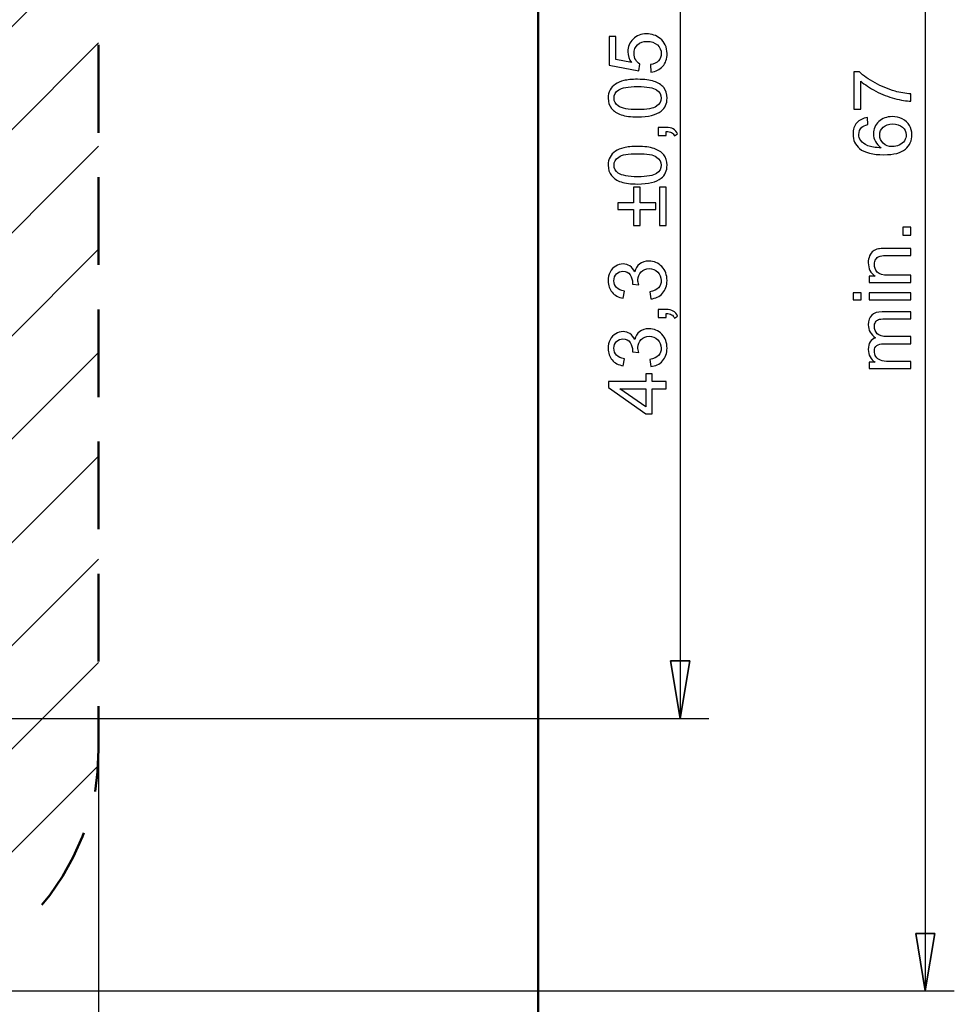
# Model space of a CAD drawing. Header units: centimetres. Extents: x -94 to 21, y -30 to 196.
# Tile 104 of 143: x -4.29 to -0.22, y 21.53 to 25.81. Entities that reach past the tile are written whole.
import ezdxf

# ---------------------------------------------------------------- set-up
doc = ezdxf.new("R2010")
doc.units = ezdxf.units.CM
doc.header["$MEASUREMENT"] = 0
doc.layers.add('Ebene 1', color=7, linetype='Continuous')

msp = doc.modelspace()

# ---------------------------------------------------------------- linework, layer by layer
at = {"layer": 'Ebene 1', "lineweight": 50}
msp.add_open_spline([(-2.03463, 19.70982), (-2.03463, 19.70982), (-2.03463, 30.16827), (-2.03463, 30.16827)], degree=3, dxfattribs=at)
at = {"layer": 'Ebene 1', "lineweight": 25}
for points in [[(-0.35188, 28.28867), (-0.35188, 28.28867), (-0.35188, 21.58942), (-0.35188, 21.58942)], [(-3.94598, 22.63929), (-3.94598, 22.63929), (-3.94598, 17.34762), (-3.94598, 17.34762)], [(-0.35188, 21.58942), (-0.35188, 21.58942), (-0.3921, 21.83919), (-0.3921, 21.83919)], [(-0.3921, 21.83919), (-0.3921, 21.83919), (-0.30955, 21.83919), (-0.30955, 21.83919)], [(-0.30955, 21.83919), (-0.30955, 21.83919), (-0.35188, 21.58942), (-0.35188, 21.58942)], [(-4.99585, 21.58942), (-4.99585, 21.58942), (-0.22488, 21.58942), (-0.22488, 21.58942)]]:
    msp.add_open_spline(points, degree=3, dxfattribs=at)
at = {"layer": 'Ebene 1', "color": 252, "lineweight": 25}
for points in [[(-1.41657, 27.10334), (-1.41657, 27.10334), (-1.41657, 22.77475), (-1.41657, 22.77475)], [(-1.41657, 22.77475), (-1.41657, 22.77475), (-1.4589, 23.02452), (-1.4589, 23.02452)], [(-1.4589, 23.02452), (-1.4589, 23.02452), (-1.37423, 23.02452), (-1.37423, 23.02452)], [(-1.37423, 23.02452), (-1.37423, 23.02452), (-1.41657, 22.77475), (-1.41657, 22.77475)], [(-6.14943, 22.77475), (-6.14943, 22.77475), (-1.29168, 22.77475), (-1.29168, 22.77475)]]:
    msp.add_open_spline(points, degree=3, dxfattribs=at)
at = {"layer": 'Ebene 1', "color": 1, "lineweight": 35}
for points in [[(-5.1292, 25.42482), (-5.1292, 25.42482), (-3.94598, 26.61015), (-3.94598, 26.61015)], [(-5.1292, 24.97609), (-5.1292, 24.97609), (-3.94598, 26.16142), (-3.94598, 26.16142)], [(-5.1292, 24.52735), (-5.1292, 24.52735), (-3.94598, 25.71269), (-3.94598, 25.71269)], [(-5.1292, 24.07862), (-5.1292, 24.07862), (-3.94598, 25.26395), (-3.94598, 25.26395)], [(-5.14613, 23.61295), (-5.14613, 23.61295), (-3.94598, 24.81522), (-3.94598, 24.81522)], [(-6.72305, 21.58942), (-6.72305, 21.58942), (-3.94598, 24.36649), (-3.94598, 24.36649)], [(-6.2722, 21.58942), (-6.2722, 21.58942), (-3.94598, 23.91564), (-3.94598, 23.91564)], [(-5.82347, 21.58942), (-5.82347, 21.58942), (-3.94598, 23.4669), (-3.94598, 23.4669)], [(-5.37473, 21.58942), (-5.37473, 21.58942), (-3.94598, 23.01817), (-3.94598, 23.01817)], [(-4.92388, 21.59154), (-4.92388, 21.59154), (-3.9481, 22.56732), (-3.9481, 22.56732)]]:
    msp.add_open_spline(points, degree=3, dxfattribs=at)
at = {"layer": 'Ebene 1', "color": 252}
for points, knots in [([(-1.54384, 25.58609), (-1.54384, 25.58609), (-1.5463, 25.61834), (-1.5463, 25.61834), (-1.53058, 25.62073), (-1.51878, 25.62628), (-1.51084, 25.63493), (-1.50295, 25.64357), (-1.49898, 25.65415), (-1.49898, 25.66659), (-1.49898, 25.6816), (-1.50459, 25.69416), (-1.51575, 25.70438), (-1.52696, 25.71455), (-1.5418, 25.71963), (-1.56026, 25.71963), (-1.57784, 25.71963), (-1.59169, 25.71478), (-1.60185, 25.70503), (-1.61202, 25.69527), (-1.6171, 25.68236), (-1.6171, 25.6663), (-1.6171, 25.65631), (-1.61482, 25.64737), (-1.61026, 25.63943), (-1.60571, 25.63154), (-1.59981, 25.62535), (-1.59256, 25.62079), (-1.59256, 25.62079), (-1.59677, 25.5917), (-1.59677, 25.5917), (-1.59677, 25.5917), (-1.72575, 25.61588), (-1.72575, 25.61588), (-1.72575, 25.61588), (-1.72575, 25.74031), (-1.72575, 25.74031), (-1.72575, 25.74031), (-1.69631, 25.74031), (-1.69631, 25.74031), (-1.69631, 25.74031), (-1.69631, 25.64048), (-1.69631, 25.64048), (-1.69631, 25.64048), (-1.62861, 25.6271), (-1.62861, 25.6271), (-1.63918, 25.64211), (-1.64444, 25.65789), (-1.64444, 25.67436), (-1.64444, 25.69621), (-1.63684, 25.71467), (-1.62166, 25.72968), (-1.60647, 25.74469), (-1.58696, 25.75224), (-1.56312, 25.75224), (-1.5404, 25.75224), (-1.52077, 25.74563), (-1.50424, 25.73242), (-1.48391, 25.71636), (-1.47374, 25.6944), (-1.47374, 25.66659), (-1.47374, 25.64381), (-1.48017, 25.62523), (-1.49296, 25.6108), (-1.50576, 25.59637), (-1.5227, 25.58814), (-1.54384, 25.58609)], [0, 0, 0, 0, 0.0454545, 0.0454545, 0.0454545, 0.0909091, 0.0909091, 0.0909091, 0.1363636, 0.1363636, 0.1363636, 0.1818182, 0.1818182, 0.1818182, 0.2272727, 0.2272727, 0.2272727, 0.2727273, 0.2727273, 0.2727273, 0.3181818, 0.3181818, 0.3181818, 0.3636364, 0.3636364, 0.3636364, 0.4090909, 0.4090909, 0.4090909, 0.4545455, 0.4545455, 0.4545455, 0.5, 0.5, 0.5, 0.5454545, 0.5454545, 0.5454545, 0.5909091, 0.5909091, 0.5909091, 0.6363636, 0.6363636, 0.6363636, 0.6818182, 0.6818182, 0.6818182, 0.7272727, 0.7272727, 0.7272727, 0.7727273, 0.7727273, 0.7727273, 0.8181818, 0.8181818, 0.8181818, 0.8636364, 0.8636364, 0.8636364, 0.9090909, 0.9090909, 0.9090909, 0.9545455, 0.9545455, 0.9545455, 1, 1, 1, 1]), ([(-1.60179, 25.39128), (-1.63141, 25.39128), (-1.65536, 25.39432), (-1.67347, 25.40039), (-1.69164, 25.40653), (-1.7056, 25.41558), (-1.71536, 25.42762), (-1.72511, 25.43959), (-1.72996, 25.45472), (-1.72996, 25.47295), (-1.72996, 25.48638), (-1.72727, 25.49818), (-1.72184, 25.50841), (-1.71641, 25.51857), (-1.70858, 25.52698), (-1.69836, 25.53353), (-1.68819, 25.54007), (-1.67575, 25.54521), (-1.66109, 25.54895), (-1.64642, 25.55274), (-1.62662, 25.55462), (-1.60179, 25.55462), (-1.57235, 25.55462), (-1.54852, 25.55158), (-1.53041, 25.54556), (-1.51224, 25.53954), (-1.49828, 25.53049), (-1.48847, 25.51845), (-1.47865, 25.50648), (-1.47374, 25.49129), (-1.47374, 25.47295), (-1.47374, 25.44882), (-1.48233, 25.42984), (-1.49956, 25.41605), (-1.52059, 25.39952), (-1.55465, 25.39128), (-1.60179, 25.39128)], [0, 0, 0, 0, 0.0833333, 0.0833333, 0.0833333, 0.1666667, 0.1666667, 0.1666667, 0.25, 0.25, 0.25, 0.3333333, 0.3333333, 0.3333333, 0.4166667, 0.4166667, 0.4166667, 0.5, 0.5, 0.5, 0.5833333, 0.5833333, 0.5833333, 0.6666667, 0.6666667, 0.6666667, 0.75, 0.75, 0.75, 0.8333333, 0.8333333, 0.8333333, 0.9166667, 0.9166667, 0.9166667, 1, 1, 1, 1]), ([(-1.60168, 25.42283), (-1.56038, 25.42283), (-1.53292, 25.42762), (-1.51937, 25.43725), (-1.50576, 25.44689), (-1.49898, 25.45881), (-1.49898, 25.47295), (-1.49898, 25.48708), (-1.50581, 25.499), (-1.51943, 25.50864), (-1.5331, 25.51828), (-1.56049, 25.52307), (-1.60168, 25.52307), (-1.64298, 25.52307), (-1.67043, 25.51828), (-1.68399, 25.50864), (-1.6976, 25.49906), (-1.70437, 25.48703), (-1.70437, 25.4726), (-1.70437, 25.45846), (-1.69836, 25.44713), (-1.68638, 25.43866), (-1.67113, 25.42808), (-1.64286, 25.42283), (-1.60168, 25.42283)], [0, 0, 0, 0, 0.125, 0.125, 0.125, 0.25, 0.25, 0.25, 0.375, 0.375, 0.375, 0.5, 0.5, 0.5, 0.625, 0.625, 0.625, 0.75, 0.75, 0.75, 0.875, 0.875, 0.875, 1, 1, 1, 1]), ([(-1.47795, 25.3105), (-1.47795, 25.3105), (-1.513, 25.3105), (-1.513, 25.3105), (-1.513, 25.3105), (-1.513, 25.34555), (-1.513, 25.34555), (-1.513, 25.34555), (-1.47795, 25.34555), (-1.47795, 25.34555), (-1.46504, 25.34555), (-1.45458, 25.34328), (-1.44664, 25.33866), (-1.43869, 25.3341), (-1.4325, 25.3268), (-1.42818, 25.31681), (-1.42818, 25.31681), (-1.4415, 25.3084), (-1.4415, 25.3084), (-1.44436, 25.31494), (-1.44857, 25.31973), (-1.45406, 25.32277), (-1.45961, 25.32587), (-1.46755, 25.32762), (-1.47795, 25.32797), (-1.47795, 25.32797), (-1.47795, 25.3105), (-1.47795, 25.3105)], [0, 0, 0, 0, 0.1111111, 0.1111111, 0.1111111, 0.2222222, 0.2222222, 0.2222222, 0.3333333, 0.3333333, 0.3333333, 0.4444444, 0.4444444, 0.4444444, 0.5555556, 0.5555556, 0.5555556, 0.6666667, 0.6666667, 0.6666667, 0.7777778, 0.7777778, 0.7777778, 0.8888889, 0.8888889, 0.8888889, 1, 1, 1, 1]), ([(-1.60179, 25.09922), (-1.63141, 25.09922), (-1.65536, 25.10226), (-1.67347, 25.10833), (-1.69164, 25.11447), (-1.7056, 25.12352), (-1.71536, 25.13556), (-1.72511, 25.14753), (-1.72996, 25.16267), (-1.72996, 25.1809), (-1.72996, 25.19433), (-1.72727, 25.20613), (-1.72184, 25.21636), (-1.71641, 25.22652), (-1.70858, 25.23493), (-1.69836, 25.24148), (-1.68819, 25.24802), (-1.67575, 25.25316), (-1.66109, 25.2569), (-1.64642, 25.26069), (-1.62662, 25.26256), (-1.60179, 25.26256), (-1.57235, 25.26256), (-1.54852, 25.25953), (-1.53041, 25.25351), (-1.51224, 25.24749), (-1.49828, 25.23844), (-1.48847, 25.2264), (-1.47865, 25.21443), (-1.47374, 25.19924), (-1.47374, 25.1809), (-1.47374, 25.15677), (-1.48233, 25.13778), (-1.49956, 25.12399), (-1.52059, 25.10746), (-1.55465, 25.09922), (-1.60179, 25.09922)], [0, 0, 0, 0, 0.0833333, 0.0833333, 0.0833333, 0.1666667, 0.1666667, 0.1666667, 0.25, 0.25, 0.25, 0.3333333, 0.3333333, 0.3333333, 0.4166667, 0.4166667, 0.4166667, 0.5, 0.5, 0.5, 0.5833333, 0.5833333, 0.5833333, 0.6666667, 0.6666667, 0.6666667, 0.75, 0.75, 0.75, 0.8333333, 0.8333333, 0.8333333, 0.9166667, 0.9166667, 0.9166667, 1, 1, 1, 1]), ([(-1.60168, 25.13077), (-1.56038, 25.13077), (-1.53292, 25.13556), (-1.51937, 25.14519), (-1.50576, 25.15483), (-1.49898, 25.16676), (-1.49898, 25.1809), (-1.49898, 25.19503), (-1.50581, 25.20695), (-1.51943, 25.21659), (-1.5331, 25.22623), (-1.56049, 25.23102), (-1.60168, 25.23102), (-1.64298, 25.23102), (-1.67043, 25.22623), (-1.68399, 25.21659), (-1.6976, 25.20701), (-1.70437, 25.19498), (-1.70437, 25.18055), (-1.70437, 25.16641), (-1.69836, 25.15507), (-1.68638, 25.1466), (-1.67113, 25.13602), (-1.64286, 25.13077), (-1.60168, 25.13077)], [0, 0, 0, 0, 0.125, 0.125, 0.125, 0.25, 0.25, 0.25, 0.375, 0.375, 0.375, 0.5, 0.5, 0.5, 0.625, 0.625, 0.625, 0.75, 0.75, 0.75, 0.875, 0.875, 0.875, 1, 1, 1, 1]), ([(-1.52246, 24.98765), (-1.52246, 24.98765), (-1.59116, 24.98765), (-1.59116, 24.98765), (-1.59116, 24.98765), (-1.59116, 24.91929), (-1.59116, 24.91929), (-1.59116, 24.91929), (-1.6199, 24.91929), (-1.6199, 24.91929), (-1.6199, 24.91929), (-1.6199, 24.98765), (-1.6199, 24.98765), (-1.6199, 24.98765), (-1.68825, 24.98765), (-1.68825, 24.98765), (-1.68825, 24.98765), (-1.68825, 25.01674), (-1.68825, 25.01674), (-1.68825, 25.01674), (-1.6199, 25.01674), (-1.6199, 25.01674), (-1.6199, 25.01674), (-1.6199, 25.08509), (-1.6199, 25.08509), (-1.6199, 25.08509), (-1.59116, 25.08509), (-1.59116, 25.08509), (-1.59116, 25.08509), (-1.59116, 25.01674), (-1.59116, 25.01674), (-1.59116, 25.01674), (-1.52246, 25.01674), (-1.52246, 25.01674), (-1.52246, 25.01674), (-1.52246, 24.98765), (-1.52246, 24.98765)], [0, 0, 0, 0, 0.0833333, 0.0833333, 0.0833333, 0.1666667, 0.1666667, 0.1666667, 0.25, 0.25, 0.25, 0.3333333, 0.3333333, 0.3333333, 0.4166667, 0.4166667, 0.4166667, 0.5, 0.5, 0.5, 0.5833333, 0.5833333, 0.5833333, 0.6666667, 0.6666667, 0.6666667, 0.75, 0.75, 0.75, 0.8333333, 0.8333333, 0.8333333, 0.9166667, 0.9166667, 0.9166667, 1, 1, 1, 1]), ([(-1.47795, 25.08509), (-1.47795, 25.08509), (-1.47795, 24.91929), (-1.47795, 24.91929), (-1.47795, 24.91929), (-1.50669, 24.91929), (-1.50669, 24.91929), (-1.50669, 24.91929), (-1.50669, 25.08509), (-1.50669, 25.08509), (-1.50669, 25.08509), (-1.47795, 25.08509), (-1.47795, 25.08509)], [0, 0, 0, 0, 0.25, 0.25, 0.25, 0.5, 0.5, 0.5, 0.75, 0.75, 0.75, 1, 1, 1, 1]), ([(-1.54455, 24.59924), (-1.54455, 24.59924), (-1.54875, 24.63009), (-1.54875, 24.63009), (-1.53123, 24.63365), (-1.51861, 24.63961), (-1.5109, 24.64808), (-1.50319, 24.65655), (-1.49933, 24.66695), (-1.49933, 24.67927), (-1.49933, 24.69388), (-1.50435, 24.7062), (-1.5144, 24.71613), (-1.52445, 24.72606), (-1.53689, 24.73103), (-1.55173, 24.73103), (-1.56587, 24.73103), (-1.57755, 24.72641), (-1.58678, 24.71713), (-1.59595, 24.7079), (-1.60057, 24.69615), (-1.60057, 24.68184), (-1.60057, 24.676), (-1.5994, 24.66876), (-1.59712, 24.66005), (-1.59712, 24.66005), (-1.62411, 24.6635), (-1.62411, 24.6635), (-1.62387, 24.66554), (-1.62376, 24.66724), (-1.62376, 24.66846), (-1.62376, 24.68167), (-1.6272, 24.69347), (-1.63404, 24.70404), (-1.64087, 24.71456), (-1.65139, 24.71981), (-1.66558, 24.71981), (-1.67686, 24.71981), (-1.68621, 24.71596), (-1.69362, 24.7083), (-1.70104, 24.70065), (-1.70472, 24.69078), (-1.70472, 24.67869), (-1.70472, 24.66665), (-1.70093, 24.65666), (-1.69333, 24.64866), (-1.68574, 24.64066), (-1.67435, 24.63552), (-1.65916, 24.63324), (-1.65916, 24.63324), (-1.66477, 24.6024), (-1.66477, 24.6024), (-1.68545, 24.60619), (-1.70151, 24.61472), (-1.7129, 24.6281), (-1.72429, 24.64142), (-1.72996, 24.65807), (-1.72996, 24.67793), (-1.72996, 24.6916), (-1.72704, 24.70422), (-1.72114, 24.71572), (-1.7153, 24.72729), (-1.70729, 24.73611), (-1.69719, 24.74219), (-1.68702, 24.74832), (-1.67627, 24.75136), (-1.66488, 24.75136), (-1.65408, 24.75136), (-1.64426, 24.74844), (-1.63538, 24.74265), (-1.6265, 24.73681), (-1.61944, 24.72817), (-1.61418, 24.71678), (-1.61079, 24.73161), (-1.60366, 24.74312), (-1.59286, 24.75136), (-1.58211, 24.75955), (-1.56855, 24.76364), (-1.55237, 24.76364), (-1.53047, 24.76364), (-1.51183, 24.75562), (-1.49658, 24.73967), (-1.48134, 24.72367), (-1.47374, 24.70346), (-1.47374, 24.67904), (-1.47374, 24.65702), (-1.48035, 24.63873), (-1.49349, 24.62418), (-1.50663, 24.60958), (-1.52363, 24.60129), (-1.54455, 24.59924)], [0, 0, 0, 0, 0.0333333, 0.0333333, 0.0333333, 0.0666667, 0.0666667, 0.0666667, 0.1, 0.1, 0.1, 0.1333333, 0.1333333, 0.1333333, 0.1666667, 0.1666667, 0.1666667, 0.2, 0.2, 0.2, 0.2333333, 0.2333333, 0.2333333, 0.2666667, 0.2666667, 0.2666667, 0.3, 0.3, 0.3, 0.3333333, 0.3333333, 0.3333333, 0.3666667, 0.3666667, 0.3666667, 0.4, 0.4, 0.4, 0.4333333, 0.4333333, 0.4333333, 0.4666667, 0.4666667, 0.4666667, 0.5, 0.5, 0.5, 0.5333333, 0.5333333, 0.5333333, 0.5666667, 0.5666667, 0.5666667, 0.6, 0.6, 0.6, 0.6333333, 0.6333333, 0.6333333, 0.6666667, 0.6666667, 0.6666667, 0.7, 0.7, 0.7, 0.7333333, 0.7333333, 0.7333333, 0.7666667, 0.7666667, 0.7666667, 0.8, 0.8, 0.8, 0.8333333, 0.8333333, 0.8333333, 0.8666667, 0.8666667, 0.8666667, 0.9, 0.9, 0.9, 0.9333333, 0.9333333, 0.9333333, 0.9666667, 0.9666667, 0.9666667, 1, 1, 1, 1]), ([(-1.47795, 24.51846), (-1.47795, 24.51846), (-1.513, 24.51846), (-1.513, 24.51846), (-1.513, 24.51846), (-1.513, 24.55351), (-1.513, 24.55351), (-1.513, 24.55351), (-1.47795, 24.55351), (-1.47795, 24.55351), (-1.46504, 24.55351), (-1.45458, 24.55124), (-1.44664, 24.54662), (-1.43869, 24.54206), (-1.4325, 24.53476), (-1.42818, 24.52477), (-1.42818, 24.52477), (-1.4415, 24.51636), (-1.4415, 24.51636), (-1.44436, 24.5229), (-1.44857, 24.52769), (-1.45406, 24.53073), (-1.45961, 24.53383), (-1.46755, 24.53558), (-1.47795, 24.53593), (-1.47795, 24.53593), (-1.47795, 24.51846), (-1.47795, 24.51846)], [0, 0, 0, 0, 0.1111111, 0.1111111, 0.1111111, 0.2222222, 0.2222222, 0.2222222, 0.3333333, 0.3333333, 0.3333333, 0.4444444, 0.4444444, 0.4444444, 0.5555556, 0.5555556, 0.5555556, 0.6666667, 0.6666667, 0.6666667, 0.7777778, 0.7777778, 0.7777778, 0.8888889, 0.8888889, 0.8888889, 1, 1, 1, 1]), ([(-1.54455, 24.30508), (-1.54455, 24.30508), (-1.54875, 24.33593), (-1.54875, 24.33593), (-1.53123, 24.33949), (-1.51861, 24.34545), (-1.5109, 24.35392), (-1.50319, 24.3624), (-1.49933, 24.3728), (-1.49933, 24.38512), (-1.49933, 24.39973), (-1.50435, 24.41205), (-1.5144, 24.42198), (-1.52445, 24.43191), (-1.53689, 24.43688), (-1.55173, 24.43688), (-1.56587, 24.43688), (-1.57755, 24.43226), (-1.58678, 24.42298), (-1.59595, 24.41375), (-1.60057, 24.402), (-1.60057, 24.38769), (-1.60057, 24.38185), (-1.5994, 24.37461), (-1.59712, 24.3659), (-1.59712, 24.3659), (-1.62411, 24.36935), (-1.62411, 24.36935), (-1.62387, 24.37139), (-1.62376, 24.37309), (-1.62376, 24.37431), (-1.62376, 24.38752), (-1.6272, 24.39932), (-1.63404, 24.40989), (-1.64087, 24.42041), (-1.65139, 24.42566), (-1.66558, 24.42566), (-1.67686, 24.42566), (-1.68621, 24.42181), (-1.69362, 24.41415), (-1.70104, 24.4065), (-1.70472, 24.39663), (-1.70472, 24.38454), (-1.70472, 24.3725), (-1.70093, 24.36251), (-1.69333, 24.3545), (-1.68574, 24.3465), (-1.67435, 24.34136), (-1.65916, 24.33908), (-1.65916, 24.33908), (-1.66477, 24.30824), (-1.66477, 24.30824), (-1.68545, 24.31203), (-1.70151, 24.32056), (-1.7129, 24.33394), (-1.72429, 24.34726), (-1.72996, 24.36392), (-1.72996, 24.38378), (-1.72996, 24.39745), (-1.72704, 24.41007), (-1.72114, 24.42157), (-1.7153, 24.43314), (-1.70729, 24.44196), (-1.69719, 24.44804), (-1.68702, 24.45417), (-1.67627, 24.45721), (-1.66488, 24.45721), (-1.65408, 24.45721), (-1.64426, 24.45429), (-1.63538, 24.4485), (-1.6265, 24.44266), (-1.61944, 24.43402), (-1.61418, 24.42263), (-1.61079, 24.43746), (-1.60366, 24.44897), (-1.59286, 24.45721), (-1.58211, 24.46539), (-1.56855, 24.46948), (-1.55237, 24.46948), (-1.53047, 24.46948), (-1.51183, 24.46147), (-1.49658, 24.44552), (-1.48134, 24.42952), (-1.47374, 24.40931), (-1.47374, 24.38489), (-1.47374, 24.36287), (-1.48035, 24.34457), (-1.49349, 24.33002), (-1.50663, 24.31542), (-1.52363, 24.30713), (-1.54455, 24.30508)], [0, 0, 0, 0, 0.0333333, 0.0333333, 0.0333333, 0.0666667, 0.0666667, 0.0666667, 0.1, 0.1, 0.1, 0.1333333, 0.1333333, 0.1333333, 0.1666667, 0.1666667, 0.1666667, 0.2, 0.2, 0.2, 0.2333333, 0.2333333, 0.2333333, 0.2666667, 0.2666667, 0.2666667, 0.3, 0.3, 0.3, 0.3333333, 0.3333333, 0.3333333, 0.3666667, 0.3666667, 0.3666667, 0.4, 0.4, 0.4, 0.4333333, 0.4333333, 0.4333333, 0.4666667, 0.4666667, 0.4666667, 0.5, 0.5, 0.5, 0.5333333, 0.5333333, 0.5333333, 0.5666667, 0.5666667, 0.5666667, 0.6, 0.6, 0.6, 0.6333333, 0.6333333, 0.6333333, 0.6666667, 0.6666667, 0.6666667, 0.7, 0.7, 0.7, 0.7333333, 0.7333333, 0.7333333, 0.7666667, 0.7666667, 0.7666667, 0.8, 0.8, 0.8, 0.8333333, 0.8333333, 0.8333333, 0.8666667, 0.8666667, 0.8666667, 0.9, 0.9, 0.9, 0.9333333, 0.9333333, 0.9333333, 0.9666667, 0.9666667, 0.9666667, 1, 1, 1, 1]), ([(-1.47795, 24.20877), (-1.47795, 24.20877), (-1.53789, 24.20877), (-1.53789, 24.20877), (-1.53789, 24.20877), (-1.53789, 24.09976), (-1.53789, 24.09976), (-1.53789, 24.09976), (-1.56628, 24.09976), (-1.56628, 24.09976), (-1.56628, 24.09976), (-1.72891, 24.21438), (-1.72891, 24.21438), (-1.72891, 24.21438), (-1.72891, 24.23962), (-1.72891, 24.23962), (-1.72891, 24.23962), (-1.56628, 24.23962), (-1.56628, 24.23962), (-1.56628, 24.23962), (-1.56628, 24.27361), (-1.56628, 24.27361), (-1.56628, 24.27361), (-1.53789, 24.27361), (-1.53789, 24.27361), (-1.53789, 24.27361), (-1.53789, 24.23962), (-1.53789, 24.23962), (-1.53789, 24.23962), (-1.47795, 24.23962), (-1.47795, 24.23962), (-1.47795, 24.23962), (-1.47795, 24.20877), (-1.47795, 24.20877)], [0, 0, 0, 0, 0.0909091, 0.0909091, 0.0909091, 0.1818182, 0.1818182, 0.1818182, 0.2727273, 0.2727273, 0.2727273, 0.3636364, 0.3636364, 0.3636364, 0.4545455, 0.4545455, 0.4545455, 0.5454545, 0.5454545, 0.5454545, 0.6363636, 0.6363636, 0.6363636, 0.7272727, 0.7272727, 0.7272727, 0.8181818, 0.8181818, 0.8181818, 0.9090909, 0.9090909, 0.9090909, 1, 1, 1, 1]), ([(-1.56628, 24.20877), (-1.56628, 24.20877), (-1.6792, 24.20877), (-1.6792, 24.20877), (-1.6792, 24.20877), (-1.56628, 24.13007), (-1.56628, 24.13007), (-1.56628, 24.13007), (-1.56628, 24.20877), (-1.56628, 24.20877)], [0, 0, 0, 0, 0.3333333, 0.3333333, 0.3333333, 0.6666667, 0.6666667, 0.6666667, 1, 1, 1, 1]), ([(-1.37423, 23.02452), (-1.37423, 23.02452), (-1.41657, 22.77475), (-1.41657, 22.77475), (-1.41657, 22.77475), (-1.4589, 23.02452), (-1.4589, 23.02452), (-1.4589, 23.02452), (-1.37423, 23.02452), (-1.37423, 23.02452)], [0, 0, 0, 0, 0.3333333, 0.3333333, 0.3333333, 0.6666667, 0.6666667, 0.6666667, 1, 1, 1, 1])]:
    msp.add_open_spline(points, degree=3, knots=knots, dxfattribs=at)
at = {"layer": 'Ebene 1', "color": 1, "lineweight": 50}
for points in [[(-3.94598, 25.3211), (-3.94598, 25.3211), (-3.94598, 25.70422), (-3.94598, 25.70422)], [(-3.94598, 24.74749), (-3.94598, 24.74749), (-3.94598, 25.12849), (-3.94598, 25.12849)], [(-3.94598, 24.17175), (-3.94598, 24.17175), (-3.94598, 24.55275), (-3.94598, 24.55275)], [(-3.94598, 23.59814), (-3.94598, 23.59814), (-3.94598, 23.97914), (-3.94598, 23.97914)], [(-3.94598, 23.0224), (-3.94598, 23.0224), (-3.94598, 23.4034), (-3.94598, 23.4034)], [(-3.94598, 22.63929), (-3.94598, 22.63929), (-3.94598, 22.82767), (-3.94598, 22.82767)], [(-3.95022, 22.54192), (-3.95022, 22.54192), (-3.94598, 22.63929), (-3.94598, 22.63929)], [(-3.9608, 22.45725), (-3.9608, 22.45725), (-3.95022, 22.54192), (-3.95022, 22.54192)], [(-4.01583, 22.2604), (-4.01583, 22.2604), (-4.00948, 22.27734), (-4.00948, 22.27734)], [(-4.05605, 22.1715), (-4.05605, 22.1715), (-4.01583, 22.2604), (-4.01583, 22.2604)], [(-4.10262, 22.08684), (-4.10262, 22.08684), (-4.05605, 22.1715), (-4.05605, 22.1715)], [(-4.15765, 22.0064), (-4.15765, 22.0064), (-4.10262, 22.08684), (-4.10262, 22.08684)], [(-4.19152, 21.96407), (-4.19152, 21.96407), (-4.15765, 22.0064), (-4.15765, 22.0064)]]:
    msp.add_open_spline(points, degree=3, dxfattribs=at)
at = {"layer": 'Ebene 1'}
for points, knots in [([(-0.63163, 25.42439), (-0.63163, 25.42439), (-0.66107, 25.42439), (-0.66107, 25.42439), (-0.66107, 25.42439), (-0.66107, 25.58669), (-0.66107, 25.58669), (-0.66107, 25.58669), (-0.63724, 25.58669), (-0.63724, 25.58669), (-0.62024, 25.57074), (-0.59763, 25.55485), (-0.56942, 25.53919), (-0.5412, 25.52348), (-0.51217, 25.51139), (-0.48232, 25.5028), (-0.46135, 25.49666), (-0.43827, 25.49269), (-0.41327, 25.491), (-0.41327, 25.491), (-0.41327, 25.45944), (-0.41327, 25.45944), (-0.43301, 25.45979), (-0.45691, 25.46365), (-0.48489, 25.47107), (-0.51293, 25.4785), (-0.53992, 25.48907), (-0.56591, 25.50292), (-0.59191, 25.51676), (-0.61381, 25.53148), (-0.63163, 25.54708), (-0.63163, 25.54708), (-0.63163, 25.42439), (-0.63163, 25.42439)], [0, 0, 0, 0, 0.0909091, 0.0909091, 0.0909091, 0.1818182, 0.1818182, 0.1818182, 0.2727273, 0.2727273, 0.2727273, 0.3636364, 0.3636364, 0.3636364, 0.4545455, 0.4545455, 0.4545455, 0.5454545, 0.5454545, 0.5454545, 0.6363636, 0.6363636, 0.6363636, 0.7272727, 0.7272727, 0.7272727, 0.8181818, 0.8181818, 0.8181818, 0.9090909, 0.9090909, 0.9090909, 1, 1, 1, 1]), ([(-0.60289, 25.38806), (-0.60289, 25.38806), (-0.60044, 25.35757), (-0.60044, 25.35757), (-0.61253, 25.35482), (-0.62135, 25.35091), (-0.62684, 25.34582), (-0.63566, 25.33747), (-0.64004, 25.32713), (-0.64004, 25.31486), (-0.64004, 25.30499), (-0.6373, 25.29623), (-0.63181, 25.28869), (-0.62474, 25.27899), (-0.61446, 25.27139), (-0.6009, 25.26573), (-0.58729, 25.26012), (-0.56796, 25.2572), (-0.5429, 25.25696), (-0.55417, 25.26438), (-0.56258, 25.27349), (-0.56802, 25.28425), (-0.57351, 25.295), (-0.57625, 25.30622), (-0.57625, 25.31802), (-0.57625, 25.33858), (-0.56866, 25.35611), (-0.55353, 25.37059), (-0.5384, 25.38502), (-0.51889, 25.39227), (-0.49488, 25.39227), (-0.47911, 25.39227), (-0.4645, 25.38888), (-0.45095, 25.3821), (-0.4374, 25.37527), (-0.42706, 25.36598), (-0.41987, 25.35406), (-0.41269, 25.3422), (-0.40906, 25.32871), (-0.40906, 25.31364), (-0.40906, 25.28799), (-0.41853, 25.26701), (-0.4374, 25.25077), (-0.45626, 25.23459), (-0.4874, 25.22647), (-0.53075, 25.22647), (-0.57923, 25.22647), (-0.61452, 25.23547), (-0.63654, 25.2534), (-0.6557, 25.26905), (-0.66528, 25.29015), (-0.66528, 25.31673), (-0.66528, 25.33648), (-0.65973, 25.35272), (-0.64869, 25.36534), (-0.63765, 25.37795), (-0.6224, 25.38555), (-0.60289, 25.38806)], [0, 0, 0, 0, 0.0526316, 0.0526316, 0.0526316, 0.1052632, 0.1052632, 0.1052632, 0.1578947, 0.1578947, 0.1578947, 0.2105263, 0.2105263, 0.2105263, 0.2631579, 0.2631579, 0.2631579, 0.3157895, 0.3157895, 0.3157895, 0.3684211, 0.3684211, 0.3684211, 0.4210526, 0.4210526, 0.4210526, 0.4736842, 0.4736842, 0.4736842, 0.5263158, 0.5263158, 0.5263158, 0.5789474, 0.5789474, 0.5789474, 0.6315789, 0.6315789, 0.6315789, 0.6842105, 0.6842105, 0.6842105, 0.7368421, 0.7368421, 0.7368421, 0.7894737, 0.7894737, 0.7894737, 0.8421053, 0.8421053, 0.8421053, 0.8947368, 0.8947368, 0.8947368, 0.9473684, 0.9473684, 0.9473684, 1, 1, 1, 1]), ([(-0.49459, 25.26187), (-0.48395, 25.26187), (-0.47379, 25.26415), (-0.46409, 25.26865), (-0.4544, 25.27314), (-0.44703, 25.27946), (-0.44195, 25.28747), (-0.43687, 25.29553), (-0.4343, 25.30406), (-0.4343, 25.31311), (-0.4343, 25.32625), (-0.43956, 25.33747), (-0.45007, 25.34676), (-0.46059, 25.35605), (-0.47484, 25.36072), (-0.49289, 25.36072), (-0.51024, 25.36072), (-0.52391, 25.35611), (-0.5339, 25.34693), (-0.54389, 25.33776), (-0.54891, 25.32608), (-0.54891, 25.31188), (-0.54891, 25.29798), (-0.54389, 25.28612), (-0.5339, 25.27642), (-0.52391, 25.26672), (-0.51083, 25.26187), (-0.49459, 25.26187)], [0, 0, 0, 0, 0.1111111, 0.1111111, 0.1111111, 0.2222222, 0.2222222, 0.2222222, 0.3333333, 0.3333333, 0.3333333, 0.4444444, 0.4444444, 0.4444444, 0.5555556, 0.5555556, 0.5555556, 0.6666667, 0.6666667, 0.6666667, 0.7777778, 0.7777778, 0.7777778, 0.8888889, 0.8888889, 0.8888889, 1, 1, 1, 1]), ([(-0.41327, 24.87687), (-0.41327, 24.87687), (-0.44832, 24.87687), (-0.44832, 24.87687), (-0.44832, 24.87687), (-0.44832, 24.91193), (-0.44832, 24.91193), (-0.44832, 24.91193), (-0.41327, 24.91193), (-0.41327, 24.91193), (-0.41327, 24.91193), (-0.41327, 24.87687), (-0.41327, 24.87687)], [0, 0, 0, 0, 0.25, 0.25, 0.25, 0.5, 0.5, 0.5, 0.75, 0.75, 0.75, 1, 1, 1, 1]), ([(-0.41327, 24.67119), (-0.41327, 24.67119), (-0.59518, 24.67119), (-0.59518, 24.67119), (-0.59518, 24.67119), (-0.59518, 24.69888), (-0.59518, 24.69888), (-0.59518, 24.69888), (-0.56936, 24.69888), (-0.56936, 24.69888), (-0.58916, 24.71221), (-0.59904, 24.73149), (-0.59904, 24.75667), (-0.59904, 24.76765), (-0.59705, 24.7777), (-0.59313, 24.78687), (-0.58922, 24.79604), (-0.58402, 24.80293), (-0.57765, 24.80749), (-0.57129, 24.81205), (-0.56369, 24.81526), (-0.55493, 24.81707), (-0.54921, 24.81818), (-0.53922, 24.81876), (-0.52496, 24.81876), (-0.52496, 24.81876), (-0.41327, 24.81876), (-0.41327, 24.81876), (-0.41327, 24.81876), (-0.41327, 24.78792), (-0.41327, 24.78792), (-0.41327, 24.78792), (-0.52379, 24.78792), (-0.52379, 24.78792), (-0.53635, 24.78792), (-0.54576, 24.78675), (-0.55195, 24.78436), (-0.55814, 24.78196), (-0.56311, 24.7777), (-0.56685, 24.77162), (-0.57053, 24.76555), (-0.5724, 24.75836), (-0.5724, 24.75018), (-0.5724, 24.7371), (-0.56825, 24.72582), (-0.5599, 24.7163), (-0.5516, 24.70677), (-0.53577, 24.70204), (-0.51252, 24.70204), (-0.51252, 24.70204), (-0.41327, 24.70204), (-0.41327, 24.70204), (-0.41327, 24.70204), (-0.41327, 24.67119), (-0.41327, 24.67119)], [0, 0, 0, 0, 0.0555556, 0.0555556, 0.0555556, 0.1111111, 0.1111111, 0.1111111, 0.1666667, 0.1666667, 0.1666667, 0.2222222, 0.2222222, 0.2222222, 0.2777778, 0.2777778, 0.2777778, 0.3333333, 0.3333333, 0.3333333, 0.3888889, 0.3888889, 0.3888889, 0.4444444, 0.4444444, 0.4444444, 0.5, 0.5, 0.5, 0.5555556, 0.5555556, 0.5555556, 0.6111111, 0.6111111, 0.6111111, 0.6666667, 0.6666667, 0.6666667, 0.7222222, 0.7222222, 0.7222222, 0.7777778, 0.7777778, 0.7777778, 0.8333333, 0.8333333, 0.8333333, 0.8888889, 0.8888889, 0.8888889, 0.9444444, 0.9444444, 0.9444444, 1, 1, 1, 1]), ([(-0.62918, 24.59493), (-0.62918, 24.59493), (-0.66423, 24.59493), (-0.66423, 24.59493), (-0.66423, 24.59493), (-0.66423, 24.62578), (-0.66423, 24.62578), (-0.66423, 24.62578), (-0.62918, 24.62578), (-0.62918, 24.62578), (-0.62918, 24.62578), (-0.62918, 24.59493), (-0.62918, 24.59493)], [0, 0, 0, 0, 0.25, 0.25, 0.25, 0.5, 0.5, 0.5, 0.75, 0.75, 0.75, 1, 1, 1, 1]), ([(-0.41327, 24.59493), (-0.41327, 24.59493), (-0.59518, 24.59493), (-0.59518, 24.59493), (-0.59518, 24.59493), (-0.59518, 24.62578), (-0.59518, 24.62578), (-0.59518, 24.62578), (-0.41327, 24.62578), (-0.41327, 24.62578), (-0.41327, 24.62578), (-0.41327, 24.59493), (-0.41327, 24.59493)], [0, 0, 0, 0, 0.25, 0.25, 0.25, 0.5, 0.5, 0.5, 0.75, 0.75, 0.75, 1, 1, 1, 1]), ([(-0.41327, 24.29649), (-0.41327, 24.29649), (-0.59518, 24.29649), (-0.59518, 24.29649), (-0.59518, 24.29649), (-0.59518, 24.32419), (-0.59518, 24.32419), (-0.59518, 24.32419), (-0.56948, 24.32419), (-0.56948, 24.32419), (-0.57836, 24.32986), (-0.58554, 24.33745), (-0.59092, 24.34692), (-0.59635, 24.35638), (-0.59904, 24.36713), (-0.59904, 24.37922), (-0.59904, 24.39266), (-0.59623, 24.4037), (-0.59068, 24.41228), (-0.58507, 24.42087), (-0.5773, 24.42695), (-0.56726, 24.43045), (-0.58846, 24.44494), (-0.59904, 24.46369), (-0.59904, 24.48682), (-0.59904, 24.50493), (-0.59407, 24.51891), (-0.58408, 24.5286), (-0.57409, 24.53836), (-0.55873, 24.54327), (-0.53799, 24.54327), (-0.53799, 24.54327), (-0.41327, 24.54327), (-0.41327, 24.54327), (-0.41327, 24.54327), (-0.41327, 24.51242), (-0.41327, 24.51242), (-0.41327, 24.51242), (-0.52777, 24.51242), (-0.52777, 24.51242), (-0.54003, 24.51242), (-0.54891, 24.51137), (-0.55435, 24.50937), (-0.55978, 24.50739), (-0.5641, 24.50377), (-0.56743, 24.49845), (-0.57076, 24.49319), (-0.5724, 24.487), (-0.5724, 24.47993), (-0.5724, 24.46708), (-0.56813, 24.45645), (-0.55966, 24.44798), (-0.55113, 24.43951), (-0.53752, 24.4353), (-0.51883, 24.4353), (-0.51883, 24.4353), (-0.41327, 24.4353), (-0.41327, 24.4353), (-0.41327, 24.4353), (-0.41327, 24.40446), (-0.41327, 24.40446), (-0.41327, 24.40446), (-0.53133, 24.40446), (-0.53133, 24.40446), (-0.545, 24.40446), (-0.55528, 24.40195), (-0.56212, 24.39692), (-0.56895, 24.3919), (-0.5724, 24.38366), (-0.5724, 24.37227), (-0.5724, 24.36362), (-0.57012, 24.35562), (-0.56556, 24.34826), (-0.56101, 24.3409), (-0.55435, 24.33558), (-0.54553, 24.33225), (-0.53676, 24.32898), (-0.52409, 24.32735), (-0.50755, 24.32735), (-0.50755, 24.32735), (-0.41327, 24.32735), (-0.41327, 24.32735), (-0.41327, 24.32735), (-0.41327, 24.29649), (-0.41327, 24.29649)], [0, 0, 0, 0, 0.0357143, 0.0357143, 0.0357143, 0.0714286, 0.0714286, 0.0714286, 0.1071429, 0.1071429, 0.1071429, 0.1428571, 0.1428571, 0.1428571, 0.1785714, 0.1785714, 0.1785714, 0.2142857, 0.2142857, 0.2142857, 0.25, 0.25, 0.25, 0.2857143, 0.2857143, 0.2857143, 0.3214286, 0.3214286, 0.3214286, 0.3571429, 0.3571429, 0.3571429, 0.3928571, 0.3928571, 0.3928571, 0.4285714, 0.4285714, 0.4285714, 0.4642857, 0.4642857, 0.4642857, 0.5, 0.5, 0.5, 0.5357143, 0.5357143, 0.5357143, 0.5714286, 0.5714286, 0.5714286, 0.6071429, 0.6071429, 0.6071429, 0.6428571, 0.6428571, 0.6428571, 0.6785714, 0.6785714, 0.6785714, 0.7142857, 0.7142857, 0.7142857, 0.75, 0.75, 0.75, 0.7857143, 0.7857143, 0.7857143, 0.8214286, 0.8214286, 0.8214286, 0.8571429, 0.8571429, 0.8571429, 0.8928571, 0.8928571, 0.8928571, 0.9285714, 0.9285714, 0.9285714, 0.9642857, 0.9642857, 0.9642857, 1, 1, 1, 1]), ([(-0.30955, 21.83919), (-0.30955, 21.83919), (-0.35188, 21.58942), (-0.35188, 21.58942), (-0.35188, 21.58942), (-0.3921, 21.83919), (-0.3921, 21.83919), (-0.3921, 21.83919), (-0.30955, 21.83919), (-0.30955, 21.83919)], [0, 0, 0, 0, 0.3333333, 0.3333333, 0.3333333, 0.6666667, 0.6666667, 0.6666667, 1, 1, 1, 1])]:
    msp.add_open_spline(points, degree=3, knots=knots, dxfattribs=at)

doc.saveas('drawing.dxf')
